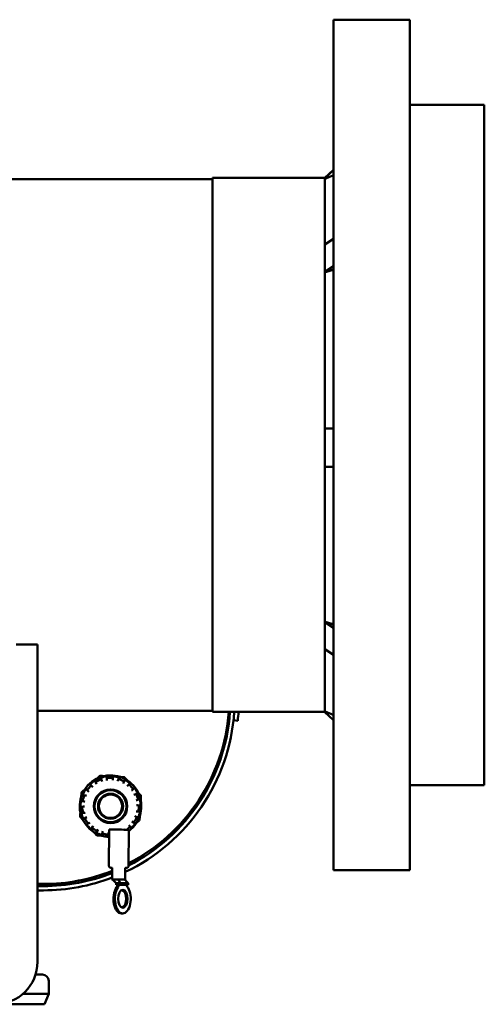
# Model space of a CAD drawing. Header units: millimetres. Extents: x 90 to 4401, y 90 to 14724.
# Tile 27 of 44: x 1691 to 1909, y 1908 to 2371. Entities that reach past the tile are written whole.
import ezdxf

# ---------------------------------------------------------------- set-up
doc = ezdxf.new("R2010")
doc.units = ezdxf.units.MM
doc.header["$LTSCALE"] = 15
doc.layers.add('Visible (ISO)', color=7, linetype='Continuous', lineweight=50)

msp = doc.modelspace()

# ---------------------------------------------------------------- linework, layer by layer
at = {"layer": 'Visible (ISO)'}
for p, q in [((1838.34, 2370.9), (1838.34, 1970.9)), ((1838.34, 2370.9), (1874.34, 2370.9)), ((1874.34, 1970.9), (1874.34, 2370.9)), ((1909.34, 2330.9), (1874.34, 2330.9)), ((1909.34, 2330.9), (1909.34, 2010.9)), ((1834.34, 2296.57), (1838.34, 2300.33)), ((1834.34, 2296.38), (1838.34, 2300.14)), ((1109.34, 2295.9), (1781.34, 2295.9)), ((1781.34, 2296.48), (1781.34, 2045.33)), ((1834.34, 2296.48), (1781.34, 2296.48)), ((1834.34, 2296.57), (1834.34, 2296.47)), ((1834.34, 2296.47), (1834.34, 2296.38)), ((1834.34, 2296.06), (1834.34, 2296.38)), ((1834.34, 2296.06), (1834.34, 2265.2)), ((1834.34, 2265.2), (1838.34, 2267.83)), ((1834.34, 2265.2), (1834.34, 2258.77)), ((1834.34, 2258.77), (1834.34, 2252.34)), ((1834.34, 2252.34), (1838.34, 2254.97)), ((1834.34, 2252.11), (1834.34, 2252.34)), ((1834.34, 2252.11), (1834.34, 2178.6)), ((1834.34, 2178.6), (1834.34, 2178.59)), ((1834.34, 2178.59), (1834.34, 2169.59)), ((1834.34, 2178.59), (1838.34, 2178.55)), ((1834.34, 2169.59), (1834.34, 2160.59)), ((1834.34, 2160.59), (1838.34, 2160.56)), ((1834.34, 2160.59), (1834.34, 2087.72)), ((1834.34, 2087.72), (1834.34, 2087.49)), ((1834.34, 2087.49), (1834.34, 2081.19)), ((1834.34, 2087.49), (1838.34, 2084.8)), ((1834.34, 2081.19), (1834.34, 2074.89)), ((1699.04, 2076.98), (1689.04, 2076.98)), ((1699.04, 2076.98), (1699.04, 2066.98)), ((1834.34, 2074.89), (1838.34, 2072.2)), ((1834.34, 2074.89), (1834.34, 2045.57)), ((1699.04, 1927.8), (1699.04, 2066.98)), ((1699.04, 2045.9), (1781.34, 2045.9)), ((1834.34, 2045.33), (1781.34, 2045.33)), ((1834.34, 2045.57), (1834.34, 2045.24)), ((1834.34, 2045.24), (1838.34, 2041.48)), ((1793.29, 2041.18), (1791.3, 2041.41)), ((1724.11, 2010.84), (1724.81, 2010.24)), ((1724.81, 2010.24), (1725.08, 2010.01)), ((1726.71, 2011.69), (1726.32, 2012.53)), ((1726.87, 2011.37), (1726.71, 2011.69)), ((1728.94, 2013.77), (1729.33, 2012.94)), ((1729.33, 2012.94), (1729.49, 2012.62)), ((1731.66, 2013.49), (1731.64, 2014.41)), ((1731.67, 2013.14), (1731.66, 2013.49)), ((1734.54, 2014.48), (1734.56, 2013.56)), ((1734.56, 2013.56), (1734.57, 2013.21)), ((1736.77, 2012.8), (1736.91, 2013.12)), ((1736.91, 2013.12), (1737.26, 2013.97)), ((1739.59, 2012.01), (1739.45, 2011.68)), ((1739.94, 2012.86), (1739.59, 2012.01)), ((1741.3, 2010.41), (1741.56, 2010.65)), ((1741.56, 2010.65), (1742.22, 2011.28)), ((1909.34, 2010.9), (1874.34, 2010.9)), ((1720.9, 2006.2), (1721.78, 2005.94)), ((1721.78, 2005.94), (1722.12, 2005.84)), ((1722.93, 2008.04), (1722.23, 2008.64)), ((1723.2, 2007.81), (1722.93, 2008.04)), ((1743.55, 2008.54), (1743.29, 2008.3)), ((1744.22, 2009.17), (1743.55, 2008.54)), ((1744.46, 2006.38), (1744.79, 2006.5)), ((1744.79, 2006.5), (1745.66, 2006.81)), ((1719.85, 2000.66), (1720.76, 2000.78)), ((1720.95, 2003.16), (1720.07, 2003.42)), ((1720.76, 2000.78), (1721.11, 2000.82)), ((1721.29, 2003.06), (1720.95, 2003.16)), ((1745.76, 2003.77), (1745.42, 2003.65)), ((1745.71, 2001.42), (1746.07, 2001.39)), ((1746.63, 2004.07), (1745.76, 2003.77)), ((1746.07, 2001.39), (1746.98, 2001.32)), ((1721.13, 1997.9), (1720.22, 1997.78)), ((1721.49, 1997.95), (1721.13, 1997.9)), ((1744.84, 1996.38), (1745.15, 1996.21)), ((1745.15, 1996.21), (1745.96, 1995.77)), ((1745.83, 1998.5), (1745.48, 1998.53)), ((1746.75, 1998.43), (1745.83, 1998.5)), ((1721.14, 1995.17), (1721.93, 1995.65)), ((1721.93, 1995.65), (1722.23, 1995.83)), ((1723.44, 1993.17), (1722.65, 1992.69)), ((1723.74, 1993.36), (1723.44, 1993.17)), ((1724.56, 1990.67), (1725.08, 1991.43)), ((1725.08, 1991.43), (1725.28, 1991.72)), ((1741.99, 1992.13), (1742.2, 1991.85)), ((1742.2, 1991.85), (1742.76, 1991.12)), ((1743.76, 1993.67), (1743.45, 1993.84)), ((1744.57, 1993.22), (1743.76, 1993.67)), ((1727.47, 1989.79), (1726.95, 1989.03)), ((1727.67, 1990.08), (1727.47, 1989.79)), ((1729.51, 1987.96), (1729.68, 1988.87)), ((1729.68, 1988.87), (1729.74, 1989.21)), ((1732.53, 1988.33), (1732.36, 1987.43)), ((1732.59, 1988.68), (1732.53, 1988.33)), ((1732.78, 1989.97), (1732.66, 1973)), ((1739.9, 1990.09), (1739.68, 1990.37)), ((1740.02, 1989.93), (1739.9, 1990.09)), ((1742.03, 1989.9), (1741.91, 1972.94)), ((1734.14, 1966.46), (1734.18, 1971.8)), ((1740.34, 1966.42), (1740.38, 1971.75)), ((1838.34, 1970.9), (1874.34, 1970.9)), ((1701.84, 1964.4), (1699.04, 1964.4)), ((1734.41, 1966.46), (1736.14, 1964.81)), ((1736.14, 1964.81), (1736.13, 1964.05)), ((1737.95, 1964.04), (1736.13, 1964.05)), ((1736.13, 1964.05), (1736.86, 1964.04)), ((1737.95, 1964.8), (1736.14, 1964.81)), ((1737.52, 1964.04), (1736.86, 1964.04)), ((1737.17, 1966.45), (1737.95, 1964.8)), ((1740.98, 1964), (1737.52, 1964.04)), ((1739.83, 1964.78), (1737.95, 1964.8)), ((1737.95, 1964.8), (1737.95, 1964.04)), ((1741.7, 1963.99), (1737.95, 1964.04)), ((1741.71, 1964.76), (1739.83, 1964.78)), ((1740.75, 1965.72), (1741.71, 1964.76)), ((1740.98, 1964), (1741.7, 1963.99)), ((1741.71, 1964.76), (1741.7, 1963.99)), ((1699.04, 1963.4), (1701.84, 1963.4)), ((1699.04, 1961.4), (1701.84, 1961.4)), ((1738.51, 1950.56), (1739.17, 1950.56)), ((1698.12, 1921.8), (1701.34, 1921.8)), ((1704.34, 1918.8), (1704.34, 1912.8)), ((1692.27, 1912.8), (1704.34, 1912.8)), ((1702.34, 1907.8), (1704.34, 1912.8)), ((1679.18, 1907.8), (1702.34, 1907.8))]:
    msp.add_line(p, q, dxfattribs=at)
for radius in [7.9, 7.5, 5.9, 5.5]:
    msp.add_circle((1733.42, 2000.96), radius, dxfattribs=at)
for centre, radius, start, end in [((1701.84, 2051.4), 90, 295.3455, 356.1296), ((1701.84, 2051.4), 88, 297.0879, 356.0415), ((1701.84, 2051.9), 87.5, 297.2608, 355.6906), ((1701.86, 2051.41), 90, 353.6206, 356.1294), ((1701.86, 2051.41), 92, 353.6206, 356.2137), ((1733.42, 2000.96), 14.49, 306.4432, 267.3915), ((1733.42, 2000.96), 14.44, 109.6327, 121.1591), ((1733.42, 2000.96), 15.1, 108.9007, 109.891), ((1733.42, 2000.96), 14.14, 97.2822, 109.5095), ((1733.42, 2000.96), 14.44, 85.6327, 97.1591), ((1733.42, 2000.96), 14.14, 73.2822, 85.5095), ((1733.42, 2000.96), 14.44, 61.6327, 73.1591), ((1733.42, 2000.96), 15.1, 63.9007, 64.891), ((1733.42, 2000.96), 14.44, 133.6327, 145.1591), ((1733.42, 2000.96), 13.34, 133.1557, 145.636), ((1733.42, 2000.96), 14.14, 121.2822, 133.5095), ((1733.42, 2000.96), 13.34, 109.1557, 121.636), ((1733.42, 2000.96), 13.34, 85.1557, 97.636), ((1733.42, 2000.96), 13.34, 61.1557, 73.636), ((1733.42, 2000.96), 14.14, 49.2822, 61.5095), ((1733.42, 2000.96), 13.34, 37.1557, 49.636), ((1733.42, 2000.96), 14.44, 37.6327, 49.1591), ((1733.42, 2000.96), 14.44, 157.6327, 169.1591), ((1733.42, 2000.96), 15.1, 153.9007, 154.891), ((1733.42, 2000.96), 13.34, 157.1557, 169.636), ((1733.42, 2000.96), 14.14, 145.2822, 157.5095), ((1733.42, 2000.96), 14.14, 25.2822, 37.5095), ((1733.42, 2000.96), 13.34, 13.1557, 25.636), ((1733.42, 2000.96), 14.44, 13.6327, 25.1591), ((1733.42, 2000.96), 15.1, 18.9007, 19.891), ((1733.42, 2000.96), 14.14, 169.2822, 181.5095), ((1733.42, 2000.96), 13.34, 181.1557, 193.636), ((1733.42, 2000.96), 13.34, 349.1557, 1.636), ((1733.42, 2000.96), 14.14, 1.2822, 13.5095), ((1733.42, 2000.96), 14.44, 349.6327, 1.1591), ((1733.42, 2000.96), 14.44, 181.6327, 193.1591), ((1733.42, 2000.96), 15.1, 198.9007, 199.891), ((1733.42, 2000.96), 14.14, 193.2822, 205.5095), ((1733.42, 2000.96), 14.14, 337.2822, 349.5095), ((1733.42, 2000.96), 14.44, 205.6327, 217.1591), ((1733.42, 2000.96), 13.34, 205.1557, 217.636), ((1733.42, 2000.96), 14.14, 217.2822, 229.5095), ((1733.42, 2000.96), 14.14, 313.2822, 325.5095), ((1733.42, 2000.96), 13.34, 325.1557, 337.636), ((1733.42, 2000.96), 14.44, 325.6327, 337.1591), ((1733.42, 2000.96), 15.1, 333.9007, 334.891), ((1733.42, 2000.96), 14.44, 229.6327, 241.1591), ((1733.42, 2000.96), 13.34, 229.1557, 241.636), ((1733.42, 2000.96), 14.14, 241.2822, 253.5095), ((1733.42, 2000.96), 15.1, 243.9007, 244.891), ((1733.42, 2000.96), 14.44, 253.6327, 265.1591), ((1733.42, 2000.96), 13.34, 253.1557, 265.636), ((1733.42, 2000.96), 14.14, 265.2822, 267.3369), ((1733.42, 2000.96), 13.34, 304.181, 313.636), ((1733.42, 2000.96), 14.44, 306.5844, 313.1591), ((1701.84, 2051.9), 87.5, 270, 291.6858), ((1701.84, 2051.4), 88, 270, 291.5515), ((1701.84, 2051.4), 90, 270, 291.0394), ((1679.04, 1927.8), 20, 270, 0), ((1701.34, 1918.8), 3, 0, 90)]:
    msp.add_arc(centre, radius, start, end, dxfattribs=at)
for centre, major_axis, ratio, start_param, end_param in [((1737.4, 1989.94), (-4.62, 0.03), 0.003616, 3.141597, 6.28319), ((1737.24, 1966.44), (-3.1, 0.02), 0.003616, 5.465011, 5.869116), ((1737.24, 1966.44), (-3.1, 0.02), 0.003616, 4.735499, 5.465011), ((1733.52, 1968.51), (0.03, 7.62), 0.544119, 3.841992, 4.088425), ((1734.18, 1968.51), (0.03, 7.62), 0.544119, 3.841992, 4.088425), ((1737.24, 1966.44), (-3.1, 0.02), 0.003616, 3.716936, 4.735499), ((1737.24, 1966.44), (3.1, -0.02), 0.003616, 0.002157, 0.575343), ((1744.38, 1968.38), (-0.03, -7.62), 0.544119, 5.327733, 5.574167), ((1738.54, 1957.42), (-0.03, -6.86), 0.544119, 3.841992, 6.283185), ((1739.2, 1957.42), (-0.03, -6.86), 0.544119, 3.841992, 8.715759), ((1738.54, 1957.42), (-0.02, -4.17), 0.544119, 0.146254, 2.995338)]:
    msp.add_ellipse(centre, major_axis=major_axis, ratio=ratio, start_param=start_param, end_param=end_param, dxfattribs=at)
msp.add_ellipse((1739.2, 1957.42), major_axis=(0.02, 4.17), ratio=0.544119, dxfattribs=at)
for points, weights in [([(1838.34, 2297.75), (1836.33, 2296.9), (1834.34, 2296.06)], [1.00038016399, 1.00021258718, 1]), ([(1838.34, 2253.3), (1836.33, 2252.7), (1834.34, 2252.11)], [1.00038016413, 1.00021258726, 1]), ([(1834.34, 2178.6), (1836.33, 2178.59), (1838.34, 2178.58)], [1, 1.00021258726, 1.00038016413]), ([(1834.34, 2087.72), (1836.33, 2087.11), (1838.34, 2086.5)], [1, 1.00021258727, 1.00038016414]), ([(1834.34, 2045.57), (1836.33, 2044.72), (1838.34, 2043.87)], [1, 1.00021258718, 1.00038016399]), ([(1728.28, 2015.16), (1727.54, 2014.5), (1726.84, 2013.87)], [1, 1.01285987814, 1.02151017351]), ([(1730.45, 2015.14), (1729.51, 2015.19), (1728.52, 2015.24)], [1.02151017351, 1.01285987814, 1]), ([(1728.56, 2014.56), (1728.63, 2014.42), (1728.69, 2014.28)], [1, 1.00005608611, 1]), ([(1731.62, 2014.98), (1731.62, 2015.13), (1731.62, 2015.29)], [1, 1.0000560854, 1]), ([(1731.64, 2014.41), (1731.63, 2014.69), (1731.62, 2014.98)], [1, 1.00021208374, 1]), ([(1734.52, 2015.36), (1734.52, 2015.2), (1734.52, 2015.05)], [1, 1.00005608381, 1]), ([(1734.52, 2015.05), (1734.53, 2014.76), (1734.54, 2014.48)], [1, 1.00021208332, 1]), ([(1737.26, 2013.97), (1737.37, 2014.23), (1737.48, 2014.5)], [1, 1.00021208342, 1]), ([(1737.48, 2014.5), (1737.54, 2014.64), (1737.6, 2014.78)], [1, 1.00005608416, 1]), ([(1739.82, 2014.63), (1738.84, 2014.68), (1737.89, 2014.74)], [1, 1.01285987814, 1.02151017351]), ([(1741.35, 2013.08), (1740.72, 2013.78), (1740.06, 2014.52)], [1.02151017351, 1.01285987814, 1]), ([(1723.45, 2011.41), (1723.57, 2011.31), (1723.68, 2011.21)], [1, 1.00005608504, 1]), ([(1723.68, 2011.21), (1723.9, 2011.02), (1724.11, 2010.84)], [1, 1.00021208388, 1]), ([(1726.07, 2013.04), (1726.01, 2013.18), (1725.94, 2013.31)], [1, 1.00005608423, 1]), ([(1726.32, 2012.53), (1726.2, 2012.78), (1726.07, 2013.04)], [1, 1.00021208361, 1]), ([(1728.69, 2014.28), (1728.82, 2014.02), (1728.94, 2013.77)], [1, 1.00021208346, 1]), ([(1740.16, 2013.38), (1740.05, 2013.12), (1739.94, 2012.86)], [1, 1.00021208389, 1]), ([(1740.28, 2013.66), (1740.22, 2013.52), (1740.16, 2013.38)], [1, 1.0000560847, 1]), ([(1742.22, 2011.28), (1742.43, 2011.47), (1742.64, 2011.67)], [1, 1.00021208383, 1]), ([(1742.64, 2011.67), (1742.75, 2011.78), (1742.86, 2011.88)], [1, 1.00005608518, 1]), ([(1719.74, 2007.37), (1719.69, 2006.38), (1719.64, 2005.44)], [1, 1.01285987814, 1.02151017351]), ([(1721.29, 2008.89), (1720.59, 2008.26), (1719.86, 2007.6)], [1.02151017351, 1.01285987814, 1]), ([(1720.06, 2006.45), (1720.21, 2006.41), (1720.35, 2006.37)], [1, 1.00005608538, 1]), ([(1720.35, 2006.37), (1720.63, 2006.28), (1720.9, 2006.2)], [1, 1.00021208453, 1]), ([(1721.79, 2009.01), (1721.68, 2009.11), (1721.56, 2009.21)], [1, 1.00005608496, 1]), ([(1722.23, 2008.64), (1722.02, 2008.82), (1721.79, 2009.01)], [1, 1.00021208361, 1]), ([(1744.63, 2009.57), (1744.42, 2009.37), (1744.22, 2009.17)], [1, 1.00021208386, 1]), ([(1744.85, 2009.77), (1744.74, 2009.67), (1744.63, 2009.57)], [1, 1.00005608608, 1]), ([(1745.66, 2006.81), (1745.93, 2006.9), (1746.2, 2007)], [1, 1.0002120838, 1]), ([(1746.2, 2007), (1746.34, 2007.05), (1746.49, 2007.1)], [1, 1.00005608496, 1]), ([(1747.61, 2006.1), (1746.96, 2006.83), (1746.32, 2007.53)], [1, 1.01285987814, 1.02151017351]), ([(1747.6, 2003.92), (1747.65, 2004.86), (1747.7, 2005.85)], [1.02151017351, 1.01285987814, 1]), ([(1719.52, 2003.59), (1719.38, 2003.63), (1719.23, 2003.67)], [1, 1.0000560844, 1]), ([(1719.28, 2000.59), (1719.57, 2000.62), (1719.85, 2000.66)], [1, 1.00021208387, 1]), ([(1720.07, 2003.42), (1719.8, 2003.5), (1719.52, 2003.59)], [1, 1.00021208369, 1]), ([(1747.16, 2004.26), (1746.89, 2004.16), (1746.63, 2004.07)], [1, 1.0002120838, 1]), ([(1746.98, 2001.32), (1747.26, 2001.3), (1747.55, 2001.27)], [1, 1.00021208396, 1]), ([(1747.45, 2004.36), (1747.3, 2004.31), (1747.16, 2004.26)], [1, 1.00005608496, 1]), ([(1747.55, 2001.27), (1747.7, 2001.26), (1747.85, 2001.25)], [1, 1.00005608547, 1]), ([(1718.98, 2000.55), (1719.13, 2000.57), (1719.28, 2000.59)], [1, 1.00005608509, 1]), ([(1719.23, 1998), (1719.18, 1997.05), (1719.13, 1996.07)], [1.02151017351, 1.01285987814, 1]), ([(1719.66, 1997.71), (1719.51, 1997.69), (1719.36, 1997.67)], [1, 1.00005608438, 1]), ([(1720.22, 1997.78), (1719.94, 1997.75), (1719.66, 1997.71)], [1, 1.00021208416, 1]), ([(1747.32, 1998.38), (1747.03, 1998.41), (1746.75, 1998.43)], [1, 1.00021208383, 1]), ([(1747.09, 1994.55), (1747.14, 1995.54), (1747.19, 1996.48)], [1, 1.01285987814, 1.02151017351]), ([(1747.62, 1998.36), (1747.47, 1998.37), (1747.32, 1998.38)], [1, 1.0000560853, 1]), ([(1719.22, 1995.82), (1719.88, 1995.09), (1720.51, 1994.38)], [1, 1.01285987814, 1.02151017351]), ([(1720.4, 1994.71), (1720.53, 1994.79), (1720.66, 1994.87)], [1, 1.00005608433, 1]), ([(1720.66, 1994.87), (1720.9, 1995.02), (1721.14, 1995.17)], [1, 1.00021208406, 1]), ([(1722.17, 1992.39), (1722.04, 1992.32), (1721.91, 1992.24)], [1, 1.00005608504, 1]), ([(1722.65, 1992.69), (1722.41, 1992.55), (1722.17, 1992.39)], [1, 1.00021208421, 1]), ([(1745.07, 1992.95), (1744.81, 1993.09), (1744.57, 1993.22)], [1, 1.00021208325, 1]), ([(1745.33, 1992.81), (1745.2, 1992.88), (1745.07, 1992.95)], [1, 1.00005608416, 1]), ([(1745.54, 1993.02), (1746.24, 1993.66), (1746.98, 1994.32)], [1.02151017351, 1.01285987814, 1]), ([(1745.96, 1995.77), (1746.2, 1995.64), (1746.46, 1995.5)], [1, 1.00021208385, 1]), ([(1746.46, 1995.5), (1746.59, 1995.43), (1746.72, 1995.35)], [1, 1.00005608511, 1]), ([(1724.06, 1989.96), (1724.15, 1990.08), (1724.24, 1990.21)], [1, 1.00005608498, 1]), ([(1724.24, 1990.21), (1724.4, 1990.44), (1724.56, 1990.67)], [1, 1.00021208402, 1]), ([(1725.48, 1988.84), (1726.11, 1988.13), (1726.77, 1987.4)], [1.02151017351, 1.01285987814, 1]), ([(1726.62, 1988.56), (1726.54, 1988.44), (1726.45, 1988.31)], [1, 1.00005608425, 1]), ([(1726.95, 1989.03), (1726.79, 1988.8), (1726.62, 1988.56)], [1, 1.00021208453, 1]), ([(1727.01, 1987.28), (1727.99, 1987.23), (1728.94, 1987.18)], [1, 1.01285987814, 1.02151017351]), ([(1729.35, 1987.1), (1729.37, 1987.25), (1729.4, 1987.4)], [1, 1.00005608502, 1]), ([(1729.4, 1987.4), (1729.46, 1987.69), (1729.51, 1987.96)], [1, 1.00021208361, 1]), ([(1732.25, 1986.87), (1732.23, 1986.72), (1732.2, 1986.57)], [1, 1.00005608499, 1]), ([(1732.36, 1987.43), (1732.31, 1987.15), (1732.25, 1986.87)], [1, 1.00021208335, 1]), ([(1742.76, 1991.12), (1742.93, 1990.9), (1743.11, 1990.67)], [1, 1.00021208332, 1]), ([(1743.11, 1990.67), (1743.2, 1990.55), (1743.29, 1990.42)], [1, 1.00005608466, 1])]:
    msp.add_rational_spline(points, weights, degree=2, dxfattribs=at)
for points, knots in [([(1733.98, 1972.05), (1733.93, 1972.05), (1733.89, 1972.05), (1733.77, 1972.05), (1733.71, 1972.05), (1733.64, 1972.05), (1733.62, 1972.05), (1733.59, 1972.05), (1733.58, 1972.05), (1733.55, 1972.06), (1733.54, 1972.06), (1733.52, 1972.06), (1733.51, 1972.06), (1733.47, 1972.06), (1733.46, 1972.07), (1733.42, 1972.07), (1733.4, 1972.08), (1733.35, 1972.09), (1733.32, 1972.1), (1733.23, 1972.13), (1733.17, 1972.16), (1733.04, 1972.24), (1732.96, 1972.3), (1732.84, 1972.44), (1732.78, 1972.53), (1732.7, 1972.71), (1732.68, 1972.81), (1732.67, 1972.94), (1732.66, 1972.97), (1732.66, 1973)], [1.1119698, 1.1119698, 1.1119698, 1.1119698, 1.1444429, 1.1444429, 1.203508, 1.203508, 1.2355889, 1.2355889, 1.2596431, 1.2596431, 1.2663369, 1.2663369, 1.2741055, 1.2741055, 1.2809739, 1.2809739, 1.286865, 1.286865, 1.2969768, 1.2969768, 1.315738, 1.315738, 1.3435865, 1.3435865, 1.3734497, 1.3734497, 1.4033976, 1.4033976, 1.4124216, 1.4124216, 1.4124216, 1.4124216]), ([(1741.91, 1972.94), (1741.91, 1972.84), (1741.89, 1972.73), (1741.83, 1972.54), (1741.78, 1972.45), (1741.66, 1972.29), (1741.58, 1972.22), (1741.42, 1972.11), (1741.32, 1972.07), (1741.19, 1972.03), (1741.15, 1972.02), (1741.09, 1972.01), (1741.08, 1972.01), (1741.05, 1972.01), (1741.04, 1972.01), (1741.03, 1972), (1741.02, 1972), (1741, 1972), (1740.99, 1972), (1740.96, 1972), (1740.94, 1972), (1740.84, 1972), (1740.73, 1972), (1740.58, 1972)], [0, 0, 0, 0, 0.0304852, 0.0304852, 0.0604185, 0.0604185, 0.0903692, 0.0903692, 0.1202702, 0.1202702, 0.1333006, 0.1333006, 0.1386351, 0.1386351, 0.1442684, 0.1442684, 0.1507091, 0.1507091, 0.1629526, 0.1629526, 0.199607, 0.199607, 0.3000856, 0.3000856, 0.3000856, 0.3000856]), ([(1734.18, 1971.8), (1734.18, 1971.82), (1734.18, 1971.85), (1734.16, 1971.9), (1734.15, 1971.93), (1734.11, 1971.97), (1734.09, 1971.99), (1734.06, 1972.01), (1734.05, 1972.02), (1734.03, 1972.03), (1734.02, 1972.03), (1734, 1972.04), (1734, 1972.04), (1733.98, 1972.05), (1733.98, 1972.05), (1733.97, 1972.05), (1733.96, 1972.05), (1733.96, 1972.05), (1733.96, 1972.05), (1733.95, 1972.05), (1733.95, 1972.05), (1733.95, 1972.05), (1733.95, 1972.05), (1733.95, 1972.05)], [0, 0, 0, 0, 0.00825652, 0.00825652, 0.0163598, 0.0163598, 0.02445824, 0.02445824, 0.02836793, 0.02836793, 0.03182477, 0.03182477, 0.03416, 0.03416, 0.03714397, 0.03714397, 0.03967076, 0.03967076, 0.04338478, 0.04338478, 0.05061704, 0.05061704, 0.05207977, 0.05207977, 0.05207977, 0.05207977]), ([(1740.61, 1972), (1740.61, 1972), (1740.61, 1972), (1740.61, 1972), (1740.61, 1972), (1740.59, 1972), (1740.59, 1972), (1740.58, 1972), (1740.57, 1972), (1740.56, 1971.99), (1740.55, 1971.99), (1740.53, 1971.99), (1740.52, 1971.98), (1740.49, 1971.97), (1740.48, 1971.96), (1740.45, 1971.93), (1740.43, 1971.91), (1740.4, 1971.87), (1740.39, 1971.84), (1740.38, 1971.79), (1740.38, 1971.77), (1740.38, 1971.75)], [1.05758099, 1.05758099, 1.05758099, 1.05758099, 1.06210409, 1.06210409, 1.07142362, 1.07142362, 1.07345651, 1.07345651, 1.07647138, 1.07647138, 1.07898399, 1.07898399, 1.08248975, 1.08248975, 1.08802543, 1.08802543, 1.09549041, 1.09549041, 1.10353864, 1.10353864, 1.10964824, 1.10964824, 1.10964824, 1.10964824]), ([(1734.41, 1966.46), (1734.3, 1966.46), (1734.23, 1966.46), (1734.16, 1966.46), (1734.14, 1966.46), (1734.14, 1966.46)], [0.0000011, 0.0000011, 0.0000011, 0.0000011, 0.076787, 0.076787, 0.1306285, 0.1306285, 0.1306285, 0.1306285]), ([(1735.1, 1965.8), (1734.96, 1965.94), (1734.71, 1966.12), (1734.31, 1966.36), (1734.23, 1966.41), (1734.14, 1966.46)], [0, 0, 0, 0, 0.1956434, 0.1956434, 0.2437184, 0.2437184, 0.2437184, 0.2437184]), ([(1740.34, 1966.42), (1740.4, 1966.24), (1740.47, 1966.09), (1740.61, 1965.87), (1740.68, 1965.79), (1740.75, 1965.72)], [0, 0, 0, 0, 0.0815933, 0.0815933, 0.1527784, 0.1527784, 0.1527784, 0.1527784])]:
    msp.add_open_spline(points, degree=3, knots=knots, dxfattribs=at)

doc.saveas('drawing.dxf')
